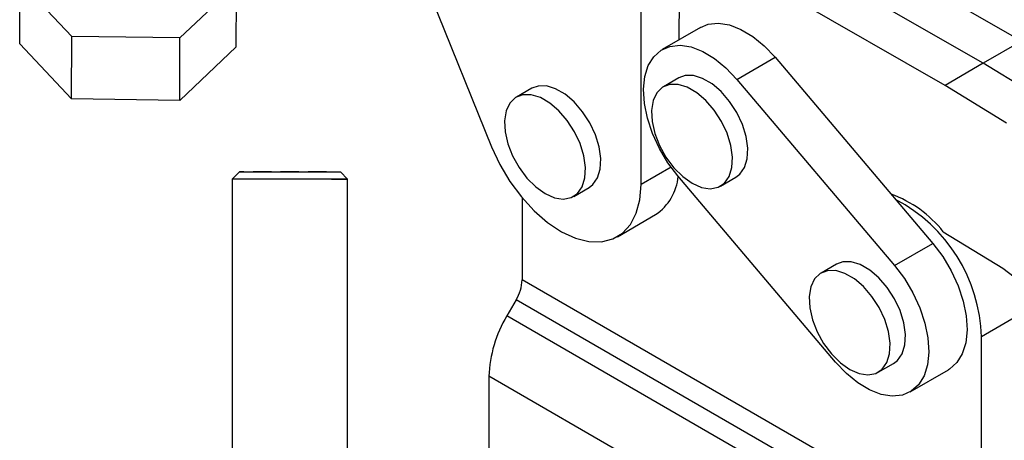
# Model space of a CAD drawing. Extents: x 32 to 413, y 26 to 297.
# Tile 18 of 20: x 272 to 340, y 199 to 228. Entities that reach past the tile are written whole.
import ezdxf

# ---------------------------------------------------------------- set-up
doc = ezdxf.new("R2010")
doc.units = 0
doc.linetypes.add('HIDDEN', pattern=[1.905, 1.27, -0.635])
doc.layers.get('0').update_dxf_attribs({"linetype": 'CONTINUOUS'})

msp = doc.modelspace()

# ---------------------------------------------------------------- linework, layer by layer
at = {"color": 7, "linetype": 'CONTINUOUS'}
for p, q in [((298.102286, 233.940981), (304.202826, 218.881195)), ((340.92062, 226.191586), (327.991128, 233.608829)), ((317.211404, 226.303489), (317.213452, 232.08016)), ((338.268969, 224.66082), (325.339477, 232.078064)), ((314.556735, 216.262887), (314.561802, 230.549395)), ((271.515022, 225.99966), (271.516561, 230.326438)), ((275.11584, 226.521878), (271.516561, 230.326438)), ((286.523535, 230.119546), (282.61933, 226.41843)), ((286.522002, 225.792765), (286.523535, 230.119546)), ((335.617319, 223.130055), (322.687827, 230.547299)), ((318.678204, 227.150254), (316.026553, 225.619489)), ((275.114307, 222.195098), (275.11584, 226.521878)), ((282.61933, 226.41843), (275.11584, 226.521878)), ((275.114307, 222.195098), (271.515022, 225.99966)), ((282.617794, 222.091651), (282.61933, 226.41843)), ((286.522002, 225.792765), (282.617794, 222.091651)), ((340.92062, 226.191586), (338.268969, 224.66082)), ((321.198727, 223.547406), (323.850377, 225.078171)), ((323.850377, 225.078171), (334.772826, 212.179235)), ((338.268969, 224.66082), (335.617319, 223.130055)), ((342.529521, 222.053931), (338.268969, 224.66082)), ((317.167086, 223.643815), (316.106425, 223.031509)), ((321.198727, 223.547406), (332.121175, 210.648469)), ((339.87787, 220.523165), (335.617319, 223.130055)), ((306.986353, 222.927486), (305.925693, 222.31518)), ((282.617794, 222.091651), (275.114307, 222.195098)), ((286.731227, 217.141539), (286.231227, 216.641538)), ((294.231226, 216.641538), (293.731226, 217.141539)), ((286.231226, 216.641538), (286.231226, 196.843371)), ((294.231227, 196.843371), (294.231227, 216.641538)), ((328.026321, 203.967025), (317.103872, 216.865962)), ((320.074853, 216.157247), (321.135513, 216.769553)), ((309.89412, 215.440917), (310.95478, 216.053224)), ((306.318915, 215.343485), (306.318915, 209.660841)), ((312.920264, 212.648538), (315.571914, 214.179303)), ((335.500425, 212.990243), (339.613312, 210.473705)), ((332.121175, 210.648469), (334.772826, 212.179235)), ((328.089534, 210.744879), (327.028874, 210.132573)), ((339.613312, 210.473705), (343.62389, 207.407085)), ((338.138722, 191.291658), (306.318915, 209.660841)), ((305.904702, 208.266958), (305.263459, 207.156292)), ((337.724508, 189.897775), (305.904702, 208.266958)), ((337.083265, 188.787109), (305.263459, 207.156292)), ((340.967149, 207.346284), (338.138722, 205.713467)), ((338.138722, 191.291658), (338.138722, 205.713467)), ((330.997301, 203.25831), (332.057962, 203.870616)), ((333.198495, 201.894941), (335.850145, 203.425706)), ((335.840625, 184.605461), (304.020818, 202.974644)), ((304.020818, 202.974644), (304.020818, 195.737027))]:
    msp.add_line(p, q, dxfattribs=at)
at = {"color": 8, "linetype": 'CONTINUOUS'}
msp.add_line((316.635659, 217.463024), (314.556735, 216.262887), dxfattribs=at)
at = {"color": 7, "linetype": 'CONTINUOUS', "flags": 128}
for points in [[(318.678204, 227.150254), (319.209623, 227.366904), (319.911333, 227.441725), (320.67746, 227.322293), (321.481914, 227.012676), (322.297301, 226.523418), (323.095853, 225.871179), (323.850377, 225.078171)], [(317.103872, 216.865962), (316.419071, 217.772734), (315.827313, 218.762392), (315.348749, 219.801233), (314.999676, 220.853881), (314.791982, 221.88449), (314.732739, 222.857963), (314.823965, 223.74115), (315.062553, 224.503975), (315.440379, 225.120461), (315.944575, 225.569614), (316.557973, 225.836139), (317.259683, 225.910959), (318.02581, 225.791528), (318.830264, 225.481911), (319.645651, 224.992653), (320.444203, 224.340414), (321.198727, 223.547406)], [(321.135513, 216.769553), (321.402322, 216.972017), (321.728117, 217.435565), (321.914995, 218.048504), (321.952881, 218.777792), (321.839734, 219.584112), (321.581652, 220.423994), (321.19255, 221.252162), (320.693403, 222.023967), (320.111121, 222.697802), (319.477094, 223.237341), (318.825504, 223.613496), (318.191478, 223.805989), (317.609196, 223.804442), (317.167086, 223.643815)], [(310.95478, 216.053224), (311.221589, 216.255687), (311.547384, 216.719235), (311.734262, 217.332175), (311.772149, 218.061463), (311.659001, 218.867783), (311.400919, 219.707665), (311.011817, 220.535833), (310.51267, 221.307638), (309.930388, 221.981473), (309.296361, 222.521012), (308.644772, 222.897166), (308.010745, 223.089659), (307.428463, 223.088113), (306.986353, 222.927486)], [(318.090639, 216.353732), (318.737823, 216.067472), (319.350118, 215.971349), (319.894513, 216.070544), (320.341661, 216.359711), (320.667456, 216.823258), (320.854335, 217.436198), (320.892221, 218.165486), (320.779074, 218.971805), (320.520992, 219.811688), (320.13189, 220.639856), (319.632743, 221.411661), (319.05046, 222.085496), (318.416434, 222.625035), (317.764844, 223.00119), (317.130818, 223.193683), (316.548535, 223.192136), (316.049389, 222.996633), (315.660286, 222.617714), (315.402204, 222.075806), (315.289057, 221.400124), (315.326943, 220.627093), (315.513821, 219.798389), (315.839617, 218.958686), (316.286765, 218.153253), (316.83116, 217.425512), (317.443455, 216.814695), (318.090639, 216.353732)], [(307.909906, 215.637402), (308.55709, 215.351142), (309.169385, 215.25502), (309.71378, 215.354215), (310.160929, 215.643381), (310.486724, 216.106929), (310.673602, 216.719869), (310.711488, 217.449156), (310.598341, 218.255476), (310.340259, 219.095359), (309.951157, 219.923526), (309.452009, 220.695332), (308.869728, 221.369167), (308.235701, 221.908705), (307.584111, 222.28486), (306.950085, 222.477353), (306.367803, 222.475807), (305.868656, 222.280304), (305.479552, 221.901385), (305.221471, 221.359477), (305.108324, 220.683794), (305.14621, 219.910764), (305.333088, 219.082059), (305.658883, 218.242357), (306.106032, 217.436924), (306.650427, 216.709183), (307.262722, 216.098365), (307.909906, 215.637402)], [(304.202826, 218.881195), (304.774606, 217.6542), (305.471466, 216.481939), (306.27263, 215.399357), (307.15422, 214.438724), (308.089952, 213.628678), (309.051936, 212.993364), (310.011493, 212.551721), (310.940022, 212.316913), (311.809842, 212.295941), (312.595026, 212.48943), (313.272166, 212.891611), (313.82108, 213.490496), (314.225402, 214.268234), (314.473082, 215.201638), (314.556735, 216.262887)], [(286.731227, 217.141539), (286.731249, 217.141542), (286.815804, 217.141852), (287.06006, 217.142146), (287.452597, 217.14241), (287.975059, 217.142634), (288.603016, 217.142805), (289.307108, 217.142921), (290.05441, 217.142969), (290.809979, 217.142951), (291.538487, 217.142869), (292.205869, 217.14272), (292.780919, 217.142518), (293.236747, 217.142273), (293.552042, 217.141989), (293.712058, 217.141688), (293.731226, 217.141539)], [(294.231227, 216.641538), (294.226466, 216.641616), (294.105411, 216.641944), (293.825746, 216.642257), (293.398921, 216.642536), (292.84241, 216.642778), (292.178997, 216.642968), (291.435842, 216.643099), (290.64337, 216.643166), (289.834025, 216.643166), (289.040942, 216.643102), (288.296588, 216.642972), (287.631439, 216.642782), (287.072726, 216.642544), (286.643322, 216.64226), (286.360807, 216.641951), (286.236748, 216.641623), (286.231226, 216.641538)], [(334.772826, 212.179235), (335.457626, 211.272463), (336.049385, 210.282805), (336.527949, 209.243963), (336.877021, 208.191316), (337.084716, 207.160707), (337.143958, 206.187234), (337.052733, 205.304047), (336.814145, 204.541222), (336.436319, 203.924735), (335.932123, 203.475582), (335.850145, 203.425706)], [(332.057962, 203.870616), (332.324771, 204.07308), (332.650566, 204.536628), (332.837444, 205.149568), (332.87533, 205.878855), (332.762183, 206.685175), (332.504102, 207.525057), (332.114998, 208.353225), (331.615852, 209.12503), (331.033569, 209.798866), (330.399543, 210.338404), (329.747953, 210.714559), (329.113927, 210.907052), (328.531645, 210.905505), (328.089534, 210.744879)], [(329.013088, 203.454794), (329.660272, 203.168535), (330.272566, 203.072412), (330.816962, 203.171608), (331.264111, 203.460773), (331.589906, 203.924321), (331.776784, 204.537261), (331.81467, 205.266549), (331.701522, 206.072869), (331.443441, 206.912751), (331.054338, 207.740919), (330.555191, 208.512724), (329.972909, 209.18656), (329.338883, 209.726098), (328.687293, 210.102253), (328.053266, 210.294746), (327.470984, 210.293199), (326.971837, 210.097697), (326.582735, 209.718777), (326.324653, 209.176869), (326.211506, 208.501187), (326.249392, 207.728156), (326.436271, 206.899452), (326.762065, 206.059749), (327.209214, 205.254317), (327.753609, 204.526575), (328.365904, 203.915758), (329.013088, 203.454794)], [(332.121175, 210.648469), (332.805976, 209.741698), (333.397735, 208.75204), (333.876299, 207.713198), (334.225371, 206.66055), (334.433066, 205.629942), (334.492308, 204.656469), (334.401083, 203.773282), (334.162495, 203.010457), (333.784669, 202.39397), (333.280473, 201.944817), (332.667074, 201.678292), (331.965365, 201.603472), (331.199238, 201.722903), (330.394784, 202.03252), (329.579397, 202.521778), (328.780845, 203.174017), (328.026321, 203.967025)]]:
    msp.add_lwpolyline(points, dxfattribs=at)
at = {"color": 7, "linetype": 'HIDDEN', "flags": 128}
msp.add_lwpolyline([(292.76347, 217.140548), (292.184868, 217.140347), (291.514916, 217.140205), (290.78494, 217.140123), (290.029074, 217.140108), (289.282659, 217.140157), (288.580599, 217.140272), (287.95572, 217.140447), (287.437242, 217.140674), (287.049407, 217.140939), (286.81035, 217.141233), (286.731227, 217.141539)], dxfattribs=at)
at = {"color": 7, "linetype": 'HIDDEN'}
for centre, radius, start, end in [((292.952448, 505.144952), 288.004467, 269.96240444, 270.1549307), ((293.308032, 578.17611), 361.535751, 269.97102799, 270.14630708)]:
    msp.add_arc(centre, radius, start, end, dxfattribs=at)
at = {"color": 7, "linetype": 'CONTINUOUS'}
for centre, radius, start, end in [((313.505614, 217.190557), 3.65202, 304.45761836, 354.24299882), ((329.094812, 207.914272), 8.172965, 38.39420182, 70.09824401), ((327.036986, 205.387763), 11.106512, 1.68046851, 62.33093881), ((303.434985, 209.759358), 2.885612, 328.85628157, 358.04350412), ((312.672598, 202.679095), 8.656826, 148.8562526, 178.04350797)]:
    msp.add_arc(centre, radius, start, end, dxfattribs=at)

doc.saveas('drawing.dxf')
